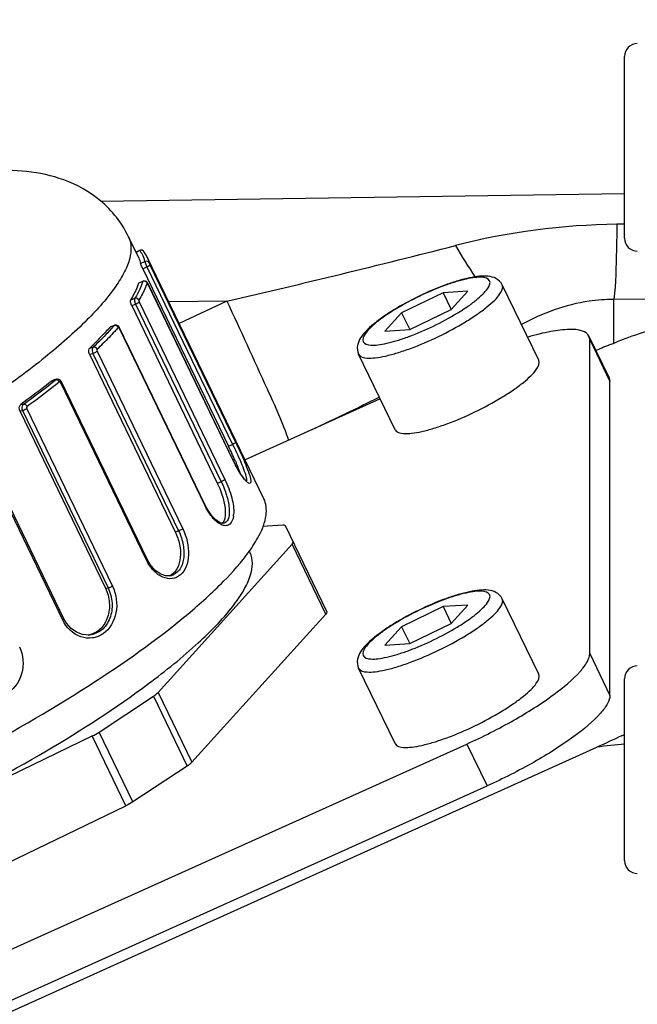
# Model space of a CAD drawing. Header units: millimetres. Extents: x 0 to 8410, y 0 to 5940.
# Tile 37 of 85: x 1683 to 1722, y 3442 to 3504. Entities that reach past the tile are written whole.
import ezdxf

# ---------------------------------------------------------------- set-up
doc = ezdxf.new("R2010")
doc.units = ezdxf.units.MM
doc.header["$LTSCALE"] = 462.55
doc.layers.get('0').update_dxf_attribs({"linetype": 'CONTINUOUS'})
for name, color, linetype in [('204101000013-1_DXF_DIMENSION', 7, 'CONTINUOUS'), ('304102000035DXF_CONTINUOUS_LINE', 7, 'CONTINUOUS'), ('304105000130DXF_CONTINUOUS_LINE', 7, 'CONTINUOUS'), ('304109000030DXF_CONTINUOUS_LINE', 7, 'CONTINUOUS'), ('304109000033DXF_CONTINUOUS_LINE', 7, 'CONTINUOUS'), ('501023000047DXF_CONTINUOUS_LINE', 7, 'CONTINUOUS'), ('501023000078DXF_CONTINUOUS_LINE', 7, 'CONTINUOUS')]:
    doc.layers.add(name, color=color, linetype=linetype)
doc.styles.get("Standard").update_dxf_attribs({"font": 'txt', "width": 0.7})
doc.dimstyles.new('DIMSTYLE_7', dxfattribs={"dimtxt": 70, "dimasz": 60, "dimexe": 1.5, "dimexo": 0, "dimgap": 1.75, "dimtad": 1, "dimdsep": 46, "dimtxsty": 'Standard', "dimblk": '_FILLED', "dimblk1": '_FILLED', "dimblk2": '_FILLED', "dimcen": 0.09, "dimclrt": 5, "dimazin": 2, "dimtp": 0.01, "dimtm": 0.01, "dimtfac": 1, "dimtofl": 0, "dimtmove": 0, "dimatfit": 3, "dimldrblk": '_FILLED', "dimfxl": 0, "dimtolj": 1, "dimarcsym": 0})

# ---------------------------------------------------------------- blocks, each defined once
blk = doc.blocks.new('_FILLED')
at = {"color": 0, "linetype": 'ByBlock'}
blk.add_solid([(0, 0), (-1, 0.125), (-1, -0.125)], dxfattribs=at)
blk = doc.blocks.new('*D17')
at = {"layer": '204101000013-1_DXF_DIMENSION', "color": 2, "linetype": 'Continuous'}
for p, q in [((1620.238, 3854.733), (1620.238, 2759.431)), ((2072.738, 3146.175), (2072.738, 2759.431)), ((1620.238, 2774.431), (1846.488, 2774.431)), ((2072.738, 2774.431), (1846.488, 2774.431))]:
    blk.add_line(p, q, dxfattribs=at)
at = {"layer": '204101000013-1_DXF_DIMENSION', "color": 2, "linetype": 'Continuous', "xscale": 60, "yscale": 60, "zscale": 60, "rotation": 180}
blk.add_blockref('_FILLED', (1620.238, 2774.431), dxfattribs=at)
at = {"layer": '204101000013-1_DXF_DIMENSION', "color": 2, "linetype": 'Continuous', "xscale": 60, "yscale": 60, "zscale": 60}
blk.add_blockref('_FILLED', (2072.738, 2774.431), dxfattribs=at)
blk = doc.blocks.new('*D18')
at = {"layer": '204101000013-1_DXF_DIMENSION', "color": 2, "linetype": 'Continuous'}
for p, q in [((1620.238, 3860.577), (1620.238, 2954.039)), ((1877.738, 3135.23), (1877.738, 2954.039)), ((1620.238, 2969.039), (1748.988, 2969.039)), ((1877.738, 2969.039), (1748.988, 2969.039))]:
    blk.add_line(p, q, dxfattribs=at)
at = {"layer": '204101000013-1_DXF_DIMENSION', "color": 2, "linetype": 'Continuous', "xscale": 60, "yscale": 60, "zscale": 60, "rotation": 180}
blk.add_blockref('_FILLED', (1620.238, 2969.039), dxfattribs=at)
at = {"layer": '204101000013-1_DXF_DIMENSION', "color": 2, "linetype": 'Continuous', "xscale": 60, "yscale": 60, "zscale": 60}
blk.add_blockref('_FILLED', (1877.738, 2969.039), dxfattribs=at)

msp = doc.modelspace()

# ---------------------------------------------------------------- linework, layer by layer
at = {"layer": '304102000035DXF_CONTINUOUS_LINE', "color": 9, "linetype": 'Continuous'}
for p, q in [((1720.738, 3493.26), (1687.899, 3492.785)), ((1720.738, 3491.357), (1720.258, 3491.352)), ((1695.803, 3486.54), (1692.174, 3486.487)), ((1695.803, 3486.54), (1692.828, 3485.132)), ((1728.273, 3486.71), (1720.058, 3486.647)), ((1720.058, 3483.906), (1720.058, 3486.647))]:
    msp.add_line(p, q, dxfattribs=at)
at = {"layer": '304102000035DXF_CONTINUOUS_LINE', "color": 7, "linetype": 'Continuous'}
msp.add_line((1642.159, 3423.971), (1719.002, 3458.582), dxfattribs=at)
at = {"layer": '304102000035DXF_CONTINUOUS_LINE', "color": 9, "linetype": 'Continuous'}
for centre, radius, start, end in [((1720.721, 3448.632), 42.722, 90.62017, 104.35031), ((1561.847, 4069.119), 597.781, 282.949238, 284.362656), ((1518.392, 3861.046), 423.974, 295.53551, 296.16733), ((1721.738, 3441.575), 17.226, 93.31642, 99.14042)]:
    msp.add_arc(centre, radius, start, end, dxfattribs=at)
at = {"layer": '304102000035DXF_CONTINUOUS_LINE', "color": 7, "linetype": 'Continuous'}
for centre, radius, start, end in [((1746.541, 3418.669), 70.408, 112.22262, 113.07573), ((1703.717, 3494.251), 38.793, 295.71216, 296.02591)]:
    msp.add_arc(centre, radius, start, end, dxfattribs=at)
at = {"layer": '304102000035DXF_CONTINUOUS_LINE', "color": 9, "linetype": 'Continuous'}
for points, knots in [([(1720.258, 3491.352), (1720.251, 3490.815), (1720.211, 3489.247), (1720.198, 3487.671), (1720.058, 3486.647)], [0, 0, 0, 0, 0.341558, 1, 1, 1, 1]), ([(1695.803, 3486.54), (1696.666, 3484.714), (1697.968, 3481.813), (1699.309, 3478.914), (1699.673, 3477.807)], [0, 0, 0, 0, 0.634131, 1, 1, 1, 1]), ([(1720.058, 3486.647), (1719.544, 3486.646), (1717.532, 3486.5), (1715.585, 3485.79), (1714.272, 3485.069)], [0, 0, 0, 0, 0.255403, 1, 1, 1, 1])]:
    msp.add_open_spline(points, degree=3, knots=knots, dxfattribs=at)
msp.add_open_spline([(1710.132, 3490.021), (1710.53, 3489.354), (1710.94, 3488.695), (1711.369, 3488.048)], degree=3, dxfattribs=at)
at = {"layer": '304102000035DXF_CONTINUOUS_LINE', "color": 7, "linetype": 'Continuous'}
msp.add_open_spline([(1719.912, 3483.847), (1720.491, 3484.083), (1721.246, 3484.383), (1722.022, 3484.625), (1722.202, 3484.672)], degree=3, knots=[0, 0, 0, 0, 0.770231, 1, 1, 1, 1], dxfattribs=at)
msp.add_open_spline([(1720.547, 3459.299), (1720.036, 3459.052), (1719.519, 3458.816), (1719.002, 3458.582)], degree=3, dxfattribs=at)
at = {"layer": '304105000130DXF_CONTINUOUS_LINE', "color": 7, "linetype": 'Continuous'}
for p, q in [((1718.555, 3484.125), (1718.505, 3484.351)), ((1718.506, 3484.351), (1719.774, 3481.724)), ((1718.555, 3464.455), (1718.555, 3484.125)), ((1719.773, 3481.725), (1719.823, 3481.499)), ((1719.823, 3461.829), (1719.823, 3481.499)), ((1705.418, 3480.408), (1696.95, 3476.594)), ((1641.972, 3427.76), (1710.851, 3458.785)), ((1643.24, 3425.134), (1712.119, 3456.159))]:
    msp.add_line(p, q, dxfattribs=at)
at = {"layer": '304105000130DXF_CONTINUOUS_LINE', "color": 9, "linetype": 'Continuous'}
for p, q in [((1718.555, 3484.125), (1719.823, 3481.499)), ((1718.555, 3464.455), (1719.823, 3461.829)), ((1710.851, 3458.785), (1712.119, 3456.159))]:
    msp.add_line(p, q, dxfattribs=at)
at = {"layer": '304105000130DXF_CONTINUOUS_LINE', "color": 7, "linetype": 'Continuous'}
for points, knots in [([(1718.506, 3484.351), (1718.43, 3484.507), (1718.001, 3484.759), (1717.167, 3484.783), (1716.013, 3484.642), (1715.152, 3484.424), (1714.675, 3484.287)], [0, 0, 0, 0, 0.130021, 0.333985, 0.626587, 1, 1, 1, 1]), ([(1710.851, 3458.785), (1711.856, 3459.237), (1713.728, 3460.183), (1716.122, 3461.691), (1717.678, 3462.953), (1718.394, 3463.87), (1718.555, 3464.282), (1718.555, 3464.455)], [0, 0, 0, 0, 0.338502, 0.642528, 0.870072, 0.947008, 1, 1, 1, 1]), ([(1719.823, 3461.829), (1719.823, 3461.656), (1719.662, 3461.243), (1718.945, 3460.327), (1717.39, 3459.065), (1714.995, 3457.556), (1713.124, 3456.611), (1712.119, 3456.159)], [0, 0, 0, 0, 0.052992, 0.129928, 0.357472, 0.661498, 1, 1, 1, 1])]:
    msp.add_open_spline(points, degree=3, knots=knots, dxfattribs=at)
at = {"layer": '304109000030DXF_CONTINUOUS_LINE', "color": 7, "linetype": 'Continuous'}
for p, q in [((1699.315, 3472.499), (1698.035, 3472.417)), ((1702.075, 3467.09), (1699.487, 3472.452)), ((1691.496, 3462.017), (1699.892, 3471.303)), ((1697.263, 3470.771), (1697.206, 3470.889)), ((1693.609, 3457.64), (1702.005, 3466.926)), ((1687.806, 3459.534), (1691.203, 3461.78)), ((1666.479, 3449.203), (1687.37, 3459.288)), ((1693.316, 3457.403), (1689.92, 3455.157)), ((1668.592, 3444.826), (1689.483, 3454.911))]:
    msp.add_line(p, q, dxfattribs=at)
at = {"layer": '304109000030DXF_CONTINUOUS_LINE', "color": 9, "linetype": 'Continuous'}
for p, q in [((1702.005, 3466.926), (1699.892, 3471.303)), ((1691.203, 3461.78), (1693.316, 3457.403)), ((1691.496, 3462.017), (1693.609, 3457.64)), ((1689.483, 3454.911), (1687.37, 3459.288)), ((1689.92, 3455.157), (1687.806, 3459.534))]:
    msp.add_line(p, q, dxfattribs=at)
at = {"layer": '304109000030DXF_CONTINUOUS_LINE', "color": 7, "linetype": 'Continuous'}
for points, knots in [([(1699.487, 3472.452), (1699.482, 3472.461), (1699.437, 3472.507), (1699.366, 3472.502), (1699.315, 3472.499)], [0, 0, 0, 0, 0.172533, 1, 1, 1, 1]), ([(1699.892, 3471.303), (1699.907, 3471.319), (1699.943, 3471.363), (1699.979, 3471.432), (1699.962, 3471.467)], [0, 0, 0, 0, 0.352415, 1, 1, 1, 1]), ([(1690.899, 3462.57), (1691.975, 3463.372), (1693.84, 3464.872), (1695.82, 3466.871), (1696.849, 3468.339), (1697.289, 3469.249), (1697.46, 3470.067), (1697.361, 3470.568), (1697.263, 3470.771)], [0, 0, 0, 0, 0.37068, 0.660344, 0.772799, 0.864281, 0.937755, 1, 1, 1, 1]), ([(1702.075, 3467.09), (1702.08, 3467.08), (1702.087, 3467.016), (1702.039, 3466.964), (1702.005, 3466.926)], [0, 0, 0, 0, 0.172533, 1, 1, 1, 1]), ([(1676.899, 3454.298), (1679.485, 3455.547), (1684.281, 3458.096), (1688.851, 3461.044), (1690.899, 3462.57)], [0, 0, 0, 0, 0.52919, 1, 1, 1, 1]), ([(1691.203, 3461.78), (1691.234, 3461.801), (1691.337, 3461.872), (1691.436, 3461.951), (1691.496, 3462.017)], [0, 0, 0, 0, 0.29244, 1, 1, 1, 1]), ([(1693.609, 3457.64), (1693.592, 3457.621), (1693.502, 3457.532), (1693.4, 3457.458), (1693.316, 3457.403)], [0, 0, 0, 0, 0.204541, 1, 1, 1, 1])]:
    msp.add_open_spline(points, degree=3, knots=knots, dxfattribs=at)
for points in [[(1687.37, 3459.288), (1687.52, 3459.361), (1687.667, 3459.442), (1687.806, 3459.534)], [(1689.92, 3455.157), (1689.78, 3455.064), (1689.633, 3454.983), (1689.483, 3454.911)]]:
    msp.add_open_spline(points, degree=3, dxfattribs=at)
at = {"layer": '304109000033DXF_CONTINUOUS_LINE', "color": 7, "linetype": 'Continuous'}
for p, q in [((1690.281, 3489.259), (1689.647, 3490.572)), ((1690.332, 3489.715), (1690.115, 3489.601)), ((1698.127, 3474.157), (1690.815, 3489.301)), ((1690.541, 3488.567), (1695.909, 3477.449)), ((1690.275, 3487.655), (1690.286, 3487.669)), ((1690.555, 3487.788), (1690.285, 3487.669)), ((1690.856, 3487.646), (1690.816, 3487.711)), ((1690.864, 3487.63), (1690.856, 3487.646)), ((1696.232, 3476.512), (1690.864, 3487.63)), ((1689.842, 3486.255), (1695.209, 3475.137)), ((1688.771, 3485.02), (1688.515, 3484.929)), ((1688.484, 3484.907), (1688.515, 3484.929)), ((1689.086, 3484.864), (1689.073, 3484.888)), ((1694.453, 3473.746), (1689.086, 3484.864)), ((1687.201, 3483.206), (1692.569, 3472.088)), ((1684.852, 3481.553), (1684.91, 3481.583)), ((1685.131, 3481.639), (1684.91, 3481.583)), ((1685.169, 3481.645), (1685.131, 3481.639)), ((1690.808, 3470.363), (1685.441, 3481.481)), ((1682.833, 3479.666), (1688.2, 3468.548)), ((1685.593, 3466.636), (1680.226, 3477.754)), ((1696.309, 3476.356), (1696.232, 3476.512)), ((1694.636, 3473.411), (1694.453, 3473.746)), ((1695.548, 3472.609), (1695.351, 3472.666)), ((1695.64, 3472.623), (1695.548, 3472.609)), ((1690.996, 3470.037), (1690.808, 3470.363)), ((1692.311, 3469.331), (1692.309, 3469.33)), ((1685.761, 3466.349), (1685.593, 3466.636)), ((1687.2, 3465.619), (1687.196, 3465.618))]:
    msp.add_line(p, q, dxfattribs=at)
at = {"layer": '304109000033DXF_CONTINUOUS_LINE', "color": 9, "linetype": 'Continuous'}
for p, q in [((1690.343, 3489.711), (1690.119, 3489.594)), ((1690.332, 3489.715), (1690.343, 3489.711)), ((1690.581, 3489.664), (1690.578, 3489.667)), ((1690.401, 3488.902), (1690.674, 3489.022)), ((1690.541, 3488.567), (1690.8, 3488.681)), ((1690.8, 3488.681), (1696.167, 3477.564)), ((1690.986, 3488.82), (1696.354, 3477.702)), ((1690.547, 3487.775), (1690.275, 3487.655)), ((1690.555, 3487.788), (1690.547, 3487.775)), ((1690.812, 3487.675), (1690.805, 3487.656)), ((1690.865, 3487.618), (1690.864, 3487.63)), ((1696.232, 3476.5), (1690.865, 3487.618)), ((1689.779, 3486.622), (1690.039, 3486.715)), ((1689.842, 3486.255), (1690.088, 3486.343)), ((1690.088, 3486.343), (1695.455, 3475.225)), ((1690.32, 3486.485), (1695.688, 3475.367)), ((1688.743, 3485), (1688.484, 3484.907)), ((1689.073, 3484.832), (1689.086, 3484.864)), ((1694.44, 3473.715), (1689.073, 3484.832)), ((1687.201, 3483.206), (1687.415, 3483.26)), ((1687.211, 3483.597), (1687.436, 3483.654)), ((1687.415, 3483.26), (1692.782, 3472.142)), ((1687.674, 3483.394), (1693.042, 3472.276)), ((1685.077, 3481.61), (1684.852, 3481.553)), ((1690.769, 3470.307), (1685.402, 3481.425)), ((1682.903, 3480.071), (1683.076, 3480.089)), ((1682.833, 3479.666), (1682.996, 3479.682)), ((1682.996, 3479.682), (1688.364, 3468.564)), ((1683.262, 3479.797), (1688.63, 3468.68)), ((1685.516, 3466.552), (1680.149, 3477.67)), ((1695.909, 3477.449), (1696.167, 3477.564)), ((1696.232, 3476.5), (1696.232, 3476.512)), ((1695.209, 3475.137), (1695.455, 3475.225)), ((1694.44, 3473.715), (1694.453, 3473.746)), ((1695.64, 3472.623), (1695.635, 3472.621)), ((1692.569, 3472.088), (1692.782, 3472.142)), ((1688.2, 3468.548), (1688.364, 3468.564))]:
    msp.add_line(p, q, dxfattribs=at)
at = {"layer": '304109000033DXF_CONTINUOUS_LINE', "color": 7, "linetype": 'Continuous'}
for points in [[(1690.501, 3489.723), (1690.437, 3489.738), (1690.366, 3489.729), (1690.332, 3489.715)], [(1690.578, 3489.667), (1690.553, 3489.691), (1690.501, 3489.723)], [(1690.693, 3487.798), (1690.604, 3487.802), (1690.555, 3487.788)], [(1690.816, 3487.711), (1690.764, 3487.762), (1690.693, 3487.798)], [(1688.889, 3485.03), (1688.786, 3485.025), (1688.771, 3485.02)], [(1689.073, 3484.888), (1688.993, 3484.982), (1688.889, 3485.03)], [(1685.441, 3481.481), (1685.375, 3481.572), (1685.278, 3481.632), (1685.169, 3481.645)], [(1697.082, 3475.233), (1697.081, 3475.233), (1697.049, 3475.255), (1696.985, 3475.313), (1696.901, 3475.406), (1696.801, 3475.534), (1696.689, 3475.695), (1696.567, 3475.888), (1696.439, 3476.109), (1696.309, 3476.356)], [(1695.351, 3472.666), (1695.118, 3472.824), (1694.877, 3473.072), (1694.636, 3473.411)], [(1692.311, 3469.331), (1691.964, 3469.321), (1691.624, 3469.443), (1691.292, 3469.686), (1690.996, 3470.037)], [(1687.196, 3465.618), (1687.15, 3465.615), (1686.763, 3465.646), (1686.388, 3465.785), (1686.047, 3466.024), (1685.761, 3466.349)]]:
    msp.add_lwpolyline(points, dxfattribs=at)
at = {"layer": '304109000033DXF_CONTINUOUS_LINE', "color": 9, "linetype": 'Continuous'}
for centre, radius, start, end in [((1689.114, 3488.684), 1.601, 33.70702, 39.8941), ((1689.162, 3488.717), 1.543, 30.49108, 33.67866), ((1686.644, 3489.102), 4.123, 338.57102, 341.22174), ((1675.203, 3497.017), 18.104, 317.77511, 318.41032), ((1669.376, 3502.763), 26.553, 313.57107, 314.72012), ((1651.939, 3523.108), 53.106, 305.89638, 308.45223), ((1655.765, 3518.252), 46.923, 308.48116, 308.65839), ((1685.334, 3481.426), 0.0511, 110.44645, 128.70321), ((1694.572, 3473.288), 1.665, 352.13749, 355.80135)]:
    msp.add_arc(centre, radius, start, end, dxfattribs=at)
at = {"layer": '304109000033DXF_CONTINUOUS_LINE', "color": 7, "linetype": 'Continuous'}
for centre, radius, start, end in [((1673.124, 3466.417), 25.315, 23.59763, 25.83664), ((1678.853, 3468.944), 19.054, 23.3939, 23.5305), ((1691.871, 3470.108), 0.862, 293.41415, 299.39164), ((1686.892, 3466.981), 1.386, 279.13966, 282.61303)]:
    msp.add_arc(centre, radius, start, end, dxfattribs=at)
for points, knots in [([(1689.647, 3490.572), (1689.232, 3491.432), (1688.055, 3492.928), (1685.705, 3494.228), (1683.274, 3494.737), (1681.688, 3494.755), (1680.909, 3494.717)], [0, 0, 0, 0, 0.279435, 0.537565, 0.771459, 1, 1, 1, 1]), ([(1690.541, 3488.567), (1690.524, 3488.602), (1690.475, 3488.712), (1690.418, 3488.821), (1690.401, 3488.902)], [0, 0, 0, 0, 0.32296, 1, 1, 1, 1]), ([(1690.275, 3487.655), (1690.246, 3487.572), (1690.11, 3487.214), (1689.931, 3486.875), (1689.779, 3486.622)], [0, 0, 0, 0, 0.229017, 1, 1, 1, 1]), ([(1689.842, 3486.255), (1689.809, 3486.324), (1689.773, 3486.44), (1689.753, 3486.579), (1689.779, 3486.622)], [0, 0, 0, 0, 0.60191, 1, 1, 1, 1]), ([(1688.484, 3484.907), (1688.389, 3484.8), (1687.978, 3484.35), (1687.548, 3483.918), (1687.211, 3483.597)], [0, 0, 0, 0, 0.235797, 1, 1, 1, 1]), ([(1687.201, 3483.206), (1687.184, 3483.241), (1687.142, 3483.364), (1687.142, 3483.532), (1687.211, 3483.597)], [0, 0, 0, 0, 0.29092, 1, 1, 1, 1]), ([(1684.852, 3481.553), (1684.698, 3481.43), (1684.057, 3480.925), (1683.404, 3480.435), (1682.903, 3480.071)], [0, 0, 0, 0, 0.241318, 1, 1, 1, 1]), ([(1682.833, 3479.666), (1682.816, 3479.701), (1682.774, 3479.837), (1682.819, 3480.01), (1682.903, 3480.071)], [0, 0, 0, 0, 0.272101, 1, 1, 1, 1]), ([(1696.34, 3476.509), (1696.368, 3476.446), (1696.468, 3476.211), (1696.562, 3475.973), (1696.624, 3475.798)], [0, 0, 0, 0, 0.271152, 1, 1, 1, 1]), ([(1695.209, 3475.137), (1695.429, 3474.682), (1695.666, 3473.994), (1695.731, 3473.141), (1695.643, 3472.78), (1695.555, 3472.663)], [0, 0, 0, 0, 0.590472, 0.829224, 1, 1, 1, 1]), ([(1697.199, 3470.841), (1697.426, 3471.157), (1697.88, 3471.87), (1698.347, 3472.989), (1698.278, 3473.843), (1698.127, 3474.157)], [0, 0, 0, 0, 0.326335, 0.708384, 1, 1, 1, 1]), ([(1692.569, 3472.088), (1692.691, 3471.834), (1692.865, 3471.297), (1692.954, 3470.341), (1692.661, 3469.563), (1692.294, 3469.357)], [0, 0, 0, 0, 0.289427, 0.56845, 1, 1, 1, 1]), ([(1648.146, 3450.028), (1648.538, 3449.215), (1650.015, 3448.767), (1651.608, 3448.667), (1653.297, 3448.702), (1655.739, 3449.024), (1659.027, 3449.75), (1662.721, 3450.826), (1666.719, 3452.222), (1672.368, 3454.486), (1679.304, 3457.772), (1686.85, 3462.099), (1692.24, 3465.88), (1695.498, 3468.805), (1696.722, 3470.179), (1697.199, 3470.841)], [0, 0, 0, 0, 0.048881, 0.067427, 0.088763, 0.139663, 0.200823, 0.270848, 0.347954, 0.430084, 0.600342, 0.763096, 0.900818, 0.95583, 1, 1, 1, 1]), ([(1688.2, 3468.548), (1688.335, 3468.268), (1688.496, 3467.655), (1688.398, 3466.738), (1687.956, 3465.972), (1687.451, 3465.686), (1687.194, 3465.628)], [0, 0, 0, 0, 0.267078, 0.530256, 0.773975, 1, 1, 1, 1])]:
    msp.add_open_spline(points, degree=3, knots=knots, dxfattribs=at)
at = {"layer": '304109000033DXF_CONTINUOUS_LINE', "color": 9, "linetype": 'Continuous'}
for points, knots in [([(1689.647, 3490.572), (1689.843, 3490.166), (1689.818, 3489.341), (1689.392, 3488.326), (1688.563, 3486.979), (1686.913, 3485.15), (1684.281, 3482.847), (1680.928, 3480.379), (1676.98, 3477.839), (1672.583, 3475.324), (1667.903, 3472.933), (1663.12, 3470.756), (1658.416, 3468.877), (1653.971, 3467.366), (1649.953, 3466.275), (1646.513, 3465.646), (1644.054, 3465.492), (1642.484, 3465.681), (1641.424, 3465.978), (1640.763, 3466.473), (1640.567, 3466.879)], [0, 0, 0, 0, 0.023327, 0.03868, 0.05726, 0.104689, 0.165479, 0.238006, 0.319897, 0.408286, 0.5, 0.591714, 0.680103, 0.761994, 0.834521, 0.895311, 0.94274, 0.96132, 0.976673, 1, 1, 1, 1]), ([(1690.939, 3488.931), (1690.918, 3488.976), (1690.833, 3489.052), (1690.72, 3489.044), (1690.674, 3489.022)], [0, 0, 0, 0, 0.495339, 1, 1, 1, 1]), ([(1690.674, 3489.022), (1690.674, 3488.977), (1690.724, 3488.861), (1690.767, 3488.75), (1690.8, 3488.681)], [0, 0, 0, 0, 0.375877, 1, 1, 1, 1]), ([(1690.986, 3488.82), (1690.991, 3488.793), (1690.903, 3488.738), (1690.847, 3488.702), (1690.8, 3488.681)], [0, 0, 0, 0, 0.342508, 1, 1, 1, 1]), ([(1690.939, 3488.931), (1690.941, 3488.926), (1690.955, 3488.888), (1690.971, 3488.851), (1690.986, 3488.82)], [0, 0, 0, 0, 0.134552, 1, 1, 1, 1]), ([(1690.482, 3487.596), (1690.454, 3487.525), (1690.326, 3487.222), (1690.169, 3486.931), (1690.039, 3486.715)], [0, 0, 0, 0, 0.23256, 1, 1, 1, 1]), ([(1690.805, 3487.656), (1690.776, 3487.571), (1690.637, 3487.209), (1690.454, 3486.864), (1690.299, 3486.607)], [0, 0, 0, 0, 0.229119, 1, 1, 1, 1]), ([(1690.865, 3487.618), (1690.859, 3487.629), (1690.853, 3487.646), (1690.817, 3487.689), (1690.812, 3487.675)], [0, 0, 0, 0, 0.444262, 1, 1, 1, 1]), ([(1690.039, 3486.715), (1690.009, 3486.673), (1690.018, 3486.53), (1690.055, 3486.411), (1690.088, 3486.343)], [0, 0, 0, 0, 0.404583, 1, 1, 1, 1]), ([(1690.32, 3486.485), (1690.301, 3486.452), (1690.218, 3486.402), (1690.138, 3486.361), (1690.088, 3486.343)], [0, 0, 0, 0, 0.415374, 1, 1, 1, 1]), ([(1690.299, 3486.607), (1690.296, 3486.602), (1690.29, 3486.558), (1690.305, 3486.517), (1690.32, 3486.485)], [0, 0, 0, 0, 0.160396, 1, 1, 1, 1]), ([(1688.771, 3485.02), (1688.766, 3485.018), (1688.755, 3485.013), (1688.747, 3485.005), (1688.743, 3485)], [0, 0, 0, 0, 0.485592, 1, 1, 1, 1]), ([(1688.77, 3485.006), (1688.766, 3485.006), (1688.757, 3485.004), (1688.748, 3485.001), (1688.743, 3485)], [0, 0, 0, 0, 0.504331, 1, 1, 1, 1]), ([(1688.609, 3484.851), (1688.52, 3484.752), (1688.14, 3484.343), (1687.744, 3483.948), (1687.436, 3483.654)], [0, 0, 0, 0, 0.237381, 1, 1, 1, 1]), ([(1688.995, 3484.88), (1688.923, 3484.799), (1688.62, 3484.463), (1688.304, 3484.138), (1688.06, 3483.896)], [0, 0, 0, 0, 0.239131, 1, 1, 1, 1]), ([(1689.004, 3484.887), (1689.002, 3484.886), (1688.999, 3484.884), (1688.996, 3484.881), (1688.995, 3484.88)], [0, 0, 0, 0, 0.489319, 1, 1, 1, 1]), ([(1687.436, 3483.654), (1687.415, 3483.636), (1687.342, 3483.514), (1687.368, 3483.358), (1687.415, 3483.26)], [0, 0, 0, 0, 0.2061, 1, 1, 1, 1]), ([(1687.674, 3483.394), (1687.659, 3483.38), (1687.58, 3483.322), (1687.489, 3483.279), (1687.415, 3483.26)], [0, 0, 0, 0, 0.212442, 1, 1, 1, 1]), ([(1685.302, 3481.466), (1685.143, 3481.339), (1684.48, 3480.816), (1683.804, 3480.309), (1683.286, 3479.933)], [0, 0, 0, 0, 0.241179, 1, 1, 1, 1]), ([(1685.131, 3481.638), (1685.121, 3481.636), (1685.102, 3481.628), (1685.085, 3481.617), (1685.077, 3481.61)], [0, 0, 0, 0, 0.495246, 1, 1, 1, 1]), ([(1685.126, 3481.611), (1685.118, 3481.612), (1685.101, 3481.614), (1685.084, 3481.612), (1685.077, 3481.61)], [0, 0, 0, 0, 0.517371, 1, 1, 1, 1]), ([(1685.359, 3481.471), (1685.352, 3481.474), (1685.338, 3481.478), (1685.322, 3481.476), (1685.316, 3481.474)], [0, 0, 0, 0, 0.514391, 1, 1, 1, 1]), ([(1685.402, 3481.425), (1685.397, 3481.435), (1685.385, 3481.453), (1685.368, 3481.466), (1685.359, 3481.471)], [0, 0, 0, 0, 0.525281, 1, 1, 1, 1]), ([(1685.402, 3481.425), (1685.414, 3481.434), (1685.431, 3481.448), (1685.444, 3481.473), (1685.441, 3481.481)], [0, 0, 0, 0, 0.660449, 1, 1, 1, 1]), ([(1683.076, 3480.089), (1682.99, 3480.028), (1682.937, 3479.855), (1682.98, 3479.717), (1682.996, 3479.682)], [0, 0, 0, 0, 0.730898, 1, 1, 1, 1]), ([(1683.286, 3479.933), (1683.275, 3479.956), (1683.228, 3480.03), (1683.139, 3480.098), (1683.076, 3480.089)], [0, 0, 0, 0, 0.289062, 1, 1, 1, 1]), ([(1683.262, 3479.797), (1683.2, 3479.752), (1683.11, 3479.709), (1683.016, 3479.684), (1682.996, 3479.682)], [0, 0, 0, 0, 0.797091, 1, 1, 1, 1]), ([(1696.354, 3477.702), (1696.359, 3477.675), (1696.271, 3477.62), (1696.214, 3477.584), (1696.167, 3477.564)], [0, 0, 0, 0, 0.342509, 1, 1, 1, 1]), ([(1696.167, 3477.564), (1696.371, 3477.141), (1696.652, 3476.544), (1696.934, 3475.814), (1697.025, 3475.509), (1697.036, 3475.384)], [0, 0, 0, 0, 0.598204, 0.839289, 1, 1, 1, 1]), ([(1696.354, 3477.702), (1696.579, 3477.236), (1696.885, 3476.577), (1697.192, 3475.772), (1697.29, 3475.436), (1697.302, 3475.298)], [0, 0, 0, 0, 0.598786, 0.839487, 1, 1, 1, 1]), ([(1696.897, 3475.392), (1696.842, 3475.46), (1696.588, 3475.809), (1696.381, 3476.19), (1696.232, 3476.5)], [0, 0, 0, 0, 0.201721, 1, 1, 1, 1]), ([(1695.688, 3475.367), (1695.668, 3475.335), (1695.586, 3475.284), (1695.506, 3475.243), (1695.455, 3475.225)], [0, 0, 0, 0, 0.415375, 1, 1, 1, 1]), ([(1695.455, 3475.225), (1695.586, 3474.954), (1695.797, 3474.395), (1696.005, 3473.581), (1695.951, 3472.738), (1695.64, 3472.623)], [0, 0, 0, 0, 0.331119, 0.635578, 1, 1, 1, 1]), ([(1695.688, 3475.367), (1695.867, 3474.996), (1696.131, 3474.281), (1696.259, 3473.514), (1696.233, 3473.166)], [0, 0, 0, 0, 0.540641, 1, 1, 1, 1]), ([(1697.076, 3475.2), (1697.062, 3475.212), (1696.998, 3475.272), (1696.94, 3475.339), (1696.897, 3475.392)], [0, 0, 0, 0, 0.212302, 1, 1, 1, 1]), ([(1697.21, 3475.118), (1697.2, 3475.121), (1697.151, 3475.139), (1697.109, 3475.172), (1697.076, 3475.2)], [0, 0, 0, 0, 0.190831, 1, 1, 1, 1]), ([(1697.302, 3475.298), (1697.306, 3475.249), (1697.326, 3475.158), (1697.238, 3475.112), (1697.21, 3475.118)], [0, 0, 0, 0, 0.635055, 1, 1, 1, 1]), ([(1695.524, 3472.506), (1695.304, 3472.583), (1694.867, 3472.961), (1694.577, 3473.43), (1694.44, 3473.715)], [0, 0, 0, 0, 0.424575, 1, 1, 1, 1]), ([(1696.222, 3473.06), (1696.196, 3472.876), (1696.109, 3472.585), (1695.77, 3472.445), (1695.605, 3472.477), (1695.524, 3472.506)], [0, 0, 0, 0, 0.535429, 0.753116, 1, 1, 1, 1]), ([(1693.042, 3472.276), (1693.286, 3471.771), (1693.483, 3470.942), (1693.312, 3469.925), (1692.959, 3469.353), (1692.382, 3469.086), (1691.74, 3469.209), (1691.168, 3469.641), (1690.885, 3470.066), (1690.769, 3470.307)], [0, 0, 0, 0, 0.294301, 0.424223, 0.533993, 0.632526, 0.737293, 0.859784, 1, 1, 1, 1]), ([(1692.782, 3472.142), (1692.917, 3471.863), (1693.104, 3471.28), (1693.142, 3470.42), (1692.908, 3469.681), (1692.512, 3469.383), (1692.311, 3469.331)], [0, 0, 0, 0, 0.293187, 0.570919, 0.804438, 1, 1, 1, 1]), ([(1693.042, 3472.276), (1693.027, 3472.262), (1692.947, 3472.204), (1692.857, 3472.161), (1692.782, 3472.142)], [0, 0, 0, 0, 0.212443, 1, 1, 1, 1]), ([(1690.769, 3470.307), (1690.781, 3470.316), (1690.798, 3470.33), (1690.812, 3470.356), (1690.808, 3470.363)], [0, 0, 0, 0, 0.660378, 1, 1, 1, 1]), ([(1688.63, 3468.68), (1688.874, 3468.172), (1689.055, 3467.035), (1688.35, 3465.752), (1687.387, 3465.376), (1686.359, 3465.477), (1685.741, 3466.087), (1685.516, 3466.552)], [0, 0, 0, 0, 0.271505, 0.518303, 0.634092, 0.750855, 1, 1, 1, 1]), ([(1688.364, 3468.564), (1688.506, 3468.27), (1688.671, 3467.623), (1688.545, 3466.664), (1688.034, 3465.887), (1687.474, 3465.646), (1687.2, 3465.619)], [0, 0, 0, 0, 0.26889, 0.53214, 0.773968, 1, 1, 1, 1]), ([(1688.63, 3468.68), (1688.567, 3468.634), (1688.478, 3468.591), (1688.383, 3468.566), (1688.364, 3468.564)], [0, 0, 0, 0, 0.797091, 1, 1, 1, 1]), ([(1685.516, 3466.552), (1685.528, 3466.56), (1685.555, 3466.581), (1685.604, 3466.614), (1685.593, 3466.636)], [0, 0, 0, 0, 0.382765, 1, 1, 1, 1]), ([(1682.809, 3464.869), (1683.053, 3464.363), (1683.15, 3463.135), (1682.058, 3461.689), (1680.253, 3461.459), (1679.341, 3462.272), (1679.107, 3462.756)], [0, 0, 0, 0, 0.256599, 0.50972, 0.754095, 1, 1, 1, 1])]:
    msp.add_open_spline(points, degree=3, knots=knots, dxfattribs=at)
for points in [[(1690.578, 3489.667), (1690.526, 3489.727), (1690.414, 3489.747), (1690.343, 3489.711)], [(1690.674, 3489.022), (1690.64, 3489.189), (1690.578, 3489.353), (1690.492, 3489.5)], [(1690.815, 3489.301), (1690.872, 3489.184), (1690.913, 3489.059), (1690.939, 3488.931)], [(1690.746, 3487.753), (1690.691, 3487.791), (1690.609, 3487.801), (1690.547, 3487.775)], [(1690.812, 3487.675), (1690.797, 3487.706), (1690.773, 3487.733), (1690.746, 3487.753)], [(1690.299, 3486.607), (1690.259, 3486.692), (1690.126, 3486.749), (1690.039, 3486.715)], [(1688.93, 3484.96), (1688.887, 3484.995), (1688.825, 3485.015), (1688.77, 3485.006)], [(1688.995, 3484.88), (1688.98, 3484.911), (1688.957, 3484.939), (1688.93, 3484.96)], [(1689.073, 3484.832), (1689.06, 3484.859), (1689.031, 3484.898), (1689.004, 3484.887)], [(1687.678, 3483.525), (1687.638, 3483.607), (1687.524, 3483.68), (1687.436, 3483.654)], [(1687.678, 3483.525), (1687.646, 3483.495), (1687.655, 3483.433), (1687.674, 3483.394)], [(1685.302, 3481.466), (1685.269, 3481.534), (1685.201, 3481.598), (1685.126, 3481.611)], [(1683.286, 3479.933), (1683.249, 3479.906), (1683.242, 3479.839), (1683.262, 3479.797)], [(1697.036, 3475.384), (1697.04, 3475.346), (1697.042, 3475.305), (1697.03, 3475.269)]]:
    msp.add_open_spline(points, degree=3, dxfattribs=at)
at = {"layer": '304109000033DXF_CONTINUOUS_LINE', "color": 7, "linetype": 'Continuous'}
for points in [[(1690.815, 3489.301), (1690.753, 3489.431), (1690.673, 3489.554), (1690.581, 3489.664)], [(1690.281, 3489.259), (1690.335, 3489.146), (1690.376, 3489.025), (1690.401, 3488.902)], [(1695.555, 3472.663), (1695.54, 3472.645), (1695.525, 3472.627), (1695.508, 3472.61)]]:
    msp.add_open_spline(points, degree=3, dxfattribs=at)
at = {"layer": '501023000047DXF_CONTINUOUS_LINE', "color": 7, "linetype": 'Continuous'}
for p, q in [((1720.738, 3490.475), (1720.738, 3501.875)), ((1720.738, 3451.475), (1720.738, 3462.875))]:
    msp.add_line(p, q, dxfattribs=at)
for centre, start, end in [((1721.538, 3501.875), 90, 180), ((1721.538, 3490.475), 180, 270), ((1721.538, 3462.875), 90, 180), ((1721.538, 3451.475), 180, 270)]:
    msp.add_arc(centre, 0.8, start, end, dxfattribs=at)
at = {"layer": '501023000078DXF_CONTINUOUS_LINE', "color": 7, "linetype": 'Continuous'}
for p, q in [((1715.354, 3482.829), (1713.072, 3487.556)), ((1709.361, 3487.063), (1706.761, 3485.808)), ((1710.915, 3487.163), (1709.361, 3487.063)), ((1709.361, 3487.063), (1709.87, 3486.007)), ((1709.87, 3486.007), (1710.915, 3487.163)), ((1706.761, 3485.808), (1705.716, 3484.653)), ((1706.761, 3485.808), (1707.271, 3484.752)), ((1707.271, 3484.752), (1709.87, 3486.007)), ((1705.716, 3484.653), (1707.271, 3484.752)), ((1706.349, 3478.481), (1704.066, 3483.209)), ((1715.354, 3463.159), (1713.072, 3467.886)), ((1709.361, 3467.393), (1706.761, 3466.138)), ((1710.915, 3467.493), (1709.361, 3467.393)), ((1709.361, 3467.393), (1709.87, 3466.337)), ((1709.87, 3466.337), (1710.915, 3467.493)), ((1706.761, 3466.138), (1705.716, 3464.982)), ((1706.761, 3466.138), (1707.271, 3465.082)), ((1707.271, 3465.082), (1709.87, 3466.337)), ((1705.716, 3464.982), (1707.271, 3465.082)), ((1706.349, 3458.811), (1704.066, 3463.538))]:
    msp.add_line(p, q, dxfattribs=at)
for points, knots in [([(1713.072, 3487.556), (1712.99, 3487.725), (1712.711, 3487.995), (1712.176, 3488.12), (1711.613, 3488.106), (1710.985, 3488.002), (1710.278, 3487.818), (1709.212, 3487.462), (1707.848, 3486.876), (1706.541, 3486.172), (1705.599, 3485.559), (1705.015, 3485.12), (1704.543, 3484.693), (1704.182, 3484.261), (1703.947, 3483.764), (1703.985, 3483.378), (1704.066, 3483.209)], [0, 0, 0, 0, 0.050158, 0.095561, 0.143706, 0.199979, 0.265382, 0.338759, 0.500009, 0.661257, 0.734633, 0.800032, 0.856301, 0.904444, 0.949847, 1, 1, 1, 1]), ([(1706.349, 3478.481), (1706.434, 3478.305), (1706.882, 3478.217), (1707.432, 3478.256), (1708.074, 3478.37), (1708.807, 3478.571), (1709.932, 3478.953), (1711.373, 3479.575), (1712.756, 3480.316), (1713.755, 3480.959), (1714.368, 3481.409), (1714.857, 3481.841), (1715.23, 3482.247), (1715.439, 3482.652), (1715.354, 3482.829)], [0, 0, 0, 0, 0.055537, 0.103156, 0.16419, 0.237008, 0.319227, 0.5, 0.680773, 0.762992, 0.83581, 0.896844, 0.944463, 1, 1, 1, 1]), ([(1713.072, 3467.886), (1712.99, 3468.055), (1712.711, 3468.325), (1712.176, 3468.45), (1711.613, 3468.436), (1710.985, 3468.332), (1710.278, 3468.147), (1709.212, 3467.791), (1707.848, 3467.206), (1706.541, 3466.502), (1705.599, 3465.889), (1705.015, 3465.45), (1704.543, 3465.023), (1704.182, 3464.59), (1703.947, 3464.094), (1703.985, 3463.708), (1704.066, 3463.538)], [0, 0, 0, 0, 0.050158, 0.095561, 0.143706, 0.199979, 0.265382, 0.338759, 0.500009, 0.661257, 0.734633, 0.800032, 0.856301, 0.904444, 0.949847, 1, 1, 1, 1]), ([(1706.349, 3458.811), (1706.434, 3458.635), (1706.882, 3458.547), (1707.432, 3458.586), (1708.074, 3458.7), (1708.807, 3458.901), (1709.932, 3459.283), (1711.373, 3459.904), (1712.756, 3460.646), (1713.755, 3461.289), (1714.368, 3461.739), (1714.857, 3462.17), (1715.23, 3462.577), (1715.439, 3462.982), (1715.354, 3463.159)], [0, 0, 0, 0, 0.055537, 0.103156, 0.16419, 0.237008, 0.319227, 0.5, 0.680773, 0.762992, 0.83581, 0.896844, 0.944463, 1, 1, 1, 1])]:
    msp.add_open_spline(points, degree=3, knots=knots, dxfattribs=at)
at = {"layer": '501023000078DXF_CONTINUOUS_LINE', "color": 9, "linetype": 'Continuous'}
for points in [[(1712.278, 3487.821), (1712.203, 3487.976), (1711.809, 3488.053), (1711.325, 3488.019), (1710.76, 3487.918), (1710.115, 3487.742), (1709.125, 3487.406), (1707.857, 3486.859), (1706.639, 3486.206), (1705.76, 3485.64), (1705.221, 3485.244), (1704.791, 3484.865), (1704.463, 3484.507), (1704.278, 3484.15), (1704.353, 3483.995)], [(1704.066, 3483.209), (1704.152, 3483.032), (1704.6, 3482.944), (1705.15, 3482.983), (1705.791, 3483.098), (1706.525, 3483.298), (1707.65, 3483.68), (1709.091, 3484.302), (1710.474, 3485.043), (1711.473, 3485.687), (1712.086, 3486.136), (1712.575, 3486.568), (1712.948, 3486.974), (1713.157, 3487.38), (1713.072, 3487.556)], [(1704.353, 3483.995), (1704.428, 3483.839), (1704.822, 3483.762), (1705.306, 3483.796), (1705.871, 3483.897), (1706.517, 3484.074), (1707.507, 3484.41), (1708.775, 3484.957), (1709.992, 3485.609), (1710.871, 3486.175), (1711.41, 3486.571), (1711.841, 3486.951), (1712.169, 3487.308), (1712.353, 3487.665), (1712.278, 3487.821)], [(1712.278, 3468.15), (1712.203, 3468.306), (1711.809, 3468.383), (1711.325, 3468.349), (1710.76, 3468.248), (1710.115, 3468.072), (1709.125, 3467.736), (1707.857, 3467.188), (1706.639, 3466.536), (1705.76, 3465.97), (1705.221, 3465.574), (1704.791, 3465.194), (1704.463, 3464.837), (1704.278, 3464.48), (1704.353, 3464.325)], [(1704.066, 3463.538), (1704.152, 3463.362), (1704.6, 3463.274), (1705.15, 3463.313), (1705.791, 3463.427), (1706.525, 3463.628), (1707.65, 3464.01), (1709.091, 3464.632), (1710.474, 3465.373), (1711.473, 3466.016), (1712.086, 3466.466), (1712.575, 3466.898), (1712.948, 3467.304), (1713.157, 3467.709), (1713.072, 3467.886)], [(1704.353, 3464.325), (1704.428, 3464.169), (1704.822, 3464.092), (1705.306, 3464.126), (1705.871, 3464.227), (1706.517, 3464.403), (1707.507, 3464.739), (1708.775, 3465.287), (1709.992, 3465.939), (1710.871, 3466.505), (1711.41, 3466.901), (1711.841, 3467.281), (1712.169, 3467.638), (1712.353, 3467.995), (1712.278, 3468.15)]]:
    msp.add_open_spline(points, degree=3, knots=[0, 0, 0, 0, 0.055539, 0.103158, 0.16419, 0.237007, 0.319223, 0.5, 0.680777, 0.762994, 0.83581, 0.896842, 0.944462, 1, 1, 1, 1], dxfattribs=at)

# ---------------------------------------------------------------- dimensions: what is measured, and where the dimension line sits
at = {"layer": '204101000013-1_DXF_DIMENSION', "color": 2, "linetype": 'Continuous'}
dim = msp.add_linear_dim(base=(1620.238, 2969.039), p1=(1877.738, 3135.23), p2=(1620.238, 3860.577), angle=180, dimstyle='DIMSTYLE_7', dxfattribs=at)
dim.commit()
dim.dimension.update_dxf_attribs({"geometry": '*D18', "text_midpoint": (1626.488, 2969.039), "dimtype": 160})
dim = msp.add_linear_dim(base=(2072.738, 2774.431), p1=(1620.238, 3854.733), p2=(2072.738, 3146.175), dimstyle='DIMSTYLE_7', dxfattribs=at)
dim.commit()
dim.dimension.update_dxf_attribs({"geometry": '*D17', "text_midpoint": (1723.988, 2774.431), "dimtype": 160})

doc.saveas('drawing.dxf')
